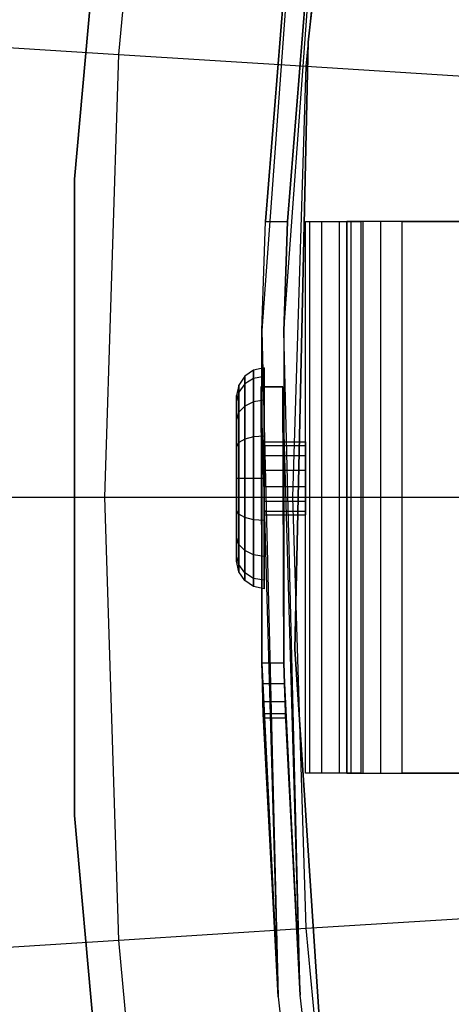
# Model space of a CAD drawing. Extents: x 0.1 to 23.7, y -11.8 to 11.8.
# Tile 9 of 56: x 1.744 to 2.36, y -0.724 to 0.682. Entities that reach past the tile are written whole.
import ezdxf

# ---------------------------------------------------------------- set-up
doc = ezdxf.new("R2010")
doc.units = 0
doc.header["$MEASUREMENT"] = 0
doc.layers.get('0').update_dxf_attribs({"color": 13, "linetype": 'CONTINUOUS'})

# ---------------------------------------------------------------- blocks, each defined once
blk = doc.blocks.new('NIKKI_ROUND_LED_L_60W_2_ST')
at = {"color": 0}
for p, q in [((2.1556, 0.6496, 2.7178), (2.2513, 1.5109, 2.7178)), ((2.2513, 1.5109, 2.6784), (2.1556, 0.6496, 2.6784)), ((2.1556, 0.6496, 2.7178), (2.2513, 1.5109, 2.7178)), ((2.2513, 1.5109, 2.6784), (2.1556, 0.6496, 2.6784)), ((1.822, 0.4539, 2.2156), (1.9034, 1.3581, 2.2156)), ((1.9034, 1.3581, 2.0188), (1.822, 0.4539, 2.0188)), ((1.9034, 1.3581, 2.0188), (1.822, 0.4539, 2.0188)), ((1.822, 0.4539, 2.2156), (1.9034, 1.3581, 2.2156)), ((1.885, 0.6319, 0.3495), (1.9445, 1.2614, 0.3495)), ((1.885, 0.6319, 0.3495), (1.9445, 1.2614, 0.3495)), ((2.1528, 0.6151, 0.5246), (2.2107, 1.2277, 0.5246)), ((2.1528, 0.6151, 0.5246), (2.2107, 1.2277, 0.5246)), ((2.1584, 1.1864, 2.5603), (2.0895, 0.2378, 3.3477)), ((2.1584, 1.1864, 2.5603), (2.0895, 0.2378, 3.3477)), ((2.1584, 1.1864, 2.5603), (2.0895, 0.2378, 2.5603)), ((2.1584, 1.1864, 2.5603), (2.0895, 0.2378, 2.5603)), ((2.1584, 1.1864, 3.8202), (2.0945, 0.3937, 3.8202)), ((2.1584, 1.1864, 3.8202), (2.0945, 0.3937, 3.8202)), ((2.0945, 0.3937, 3.3477), (2.1584, 1.1864, 2.5603)), ((2.0945, 0.3937, 3.3477), (2.1584, 1.1864, 2.5603)), ((2.121, 0.2371, 2.5603), (2.1896, 1.1826, 2.5603)), ((2.121, 0.2371, 2.5603), (2.1896, 1.1826, 2.5603)), ((2.126, 0.3937, 3.8202), (2.1896, 1.1826, 3.8202)), ((2.1896, 1.1826, 2.5603), (2.126, 0.3937, 3.3477)), ((2.1896, 1.1826, 2.5603), (2.126, 0.3937, 3.3477)), ((2.126, 0.3937, 3.8202), (2.1896, 1.1826, 3.8202)), ((1.5965, 0.6501, 0.2112), (1.885, 0.6319, 0.3495)), ((1.5965, 0.6501, 0.2112), (1.885, 0.6319, 0.3495)), ((2.1364, -0.2167, 2.7178), (2.1556, 0.6496, 2.7178)), ((2.1556, 0.6496, 2.6784), (2.1364, -0.2167, 2.6784)), ((2.1364, -0.2167, 2.7178), (2.1556, 0.6496, 2.7178)), ((2.1556, 0.6496, 2.6784), (2.1364, -0.2167, 2.6784)), ((2.1556, 0.6496, 2.7178), (2.1556, 0.6496, 2.6784)), ((2.1556, 0.6496, 2.7178), (2.1556, 0.6496, 2.6784)), ((1.8652, 0, 0.3495), (1.885, 0.6319, 0.3495)), ((1.8652, 0, 0.3495), (1.885, 0.6319, 0.3495)), ((1.885, 0.6319, 0.3495), (2.1528, 0.6151, 0.5246)), ((1.885, 0.6319, 0.3495), (2.1528, 0.6151, 0.5246)), ((2.1335, 0, 0.5246), (2.1528, 0.6151, 0.5246)), ((2.1335, 0, 0.5246), (2.1528, 0.6151, 0.5246)), ((2.1528, 0.6151, 0.5246), (2.3953, 0.5998, 0.7336)), ((2.1528, 0.6151, 0.5246), (2.3953, 0.5998, 0.7336)), ((1.822, -0.4539, 2.2156), (1.822, 0.4539, 2.2156)), ((1.822, 0.4539, 2.0188), (1.822, -0.4539, 2.0188)), ((1.822, 0.4539, 2.0188), (1.822, -0.4539, 2.0188)), ((1.822, 0.4539, 2.0188), (1.822, 0.4539, 2.2156)), ((1.822, -0.4539, 2.2156), (1.822, 0.4539, 2.2156)), ((1.822, 0.4539, 2.0188), (1.822, 0.4539, 2.2156)), ((2.0895, 0.2378, 3.3477), (2.0945, 0.3937, 3.3477)), ((2.0895, 0.2378, 3.3477), (2.0945, 0.3937, 3.3477)), ((2.0945, 0.3937, 3.8202), (2.126, 0.3937, 3.8202)), ((2.0945, 0.3937, 3.3477), (2.0945, 0.3937, 3.8202)), ((2.0945, 0.3937, 3.8202), (2.126, 0.3937, 3.8202)), ((2.0945, 0.3937, 3.3477), (2.0945, 0.3937, 3.8202)), ((2.0945, 0.3937, 3.3477), (2.126, 0.3937, 3.3477)), ((2.0945, 0.3937, 3.3477), (2.126, 0.3937, 3.3477)), ((2.121, 0.2371, 2.5603), (2.126, 0.3937, 3.3477)), ((2.126, 0.3937, 3.3477), (2.121, 0.2371, 3.3477)), ((2.121, 0.2371, 2.5603), (2.126, 0.3937, 3.3477)), ((2.126, 0.3937, 3.3477), (2.121, 0.2371, 3.3477)), ((2.126, 0.3937, 3.8202), (2.126, 0.3937, 3.3477)), ((2.126, 0.3937, 3.8202), (2.126, 0.3937, 3.3477)), ((2.1518, -0.3937, 3.1106), (2.1518, 0.3937, 3.1106)), ((2.1518, 0.3937, 3.1106), (2.2108, 0.3937, 3.1106)), ((2.1518, -0.3937, 3.7438), (2.1518, 0.3937, 3.7438)), ((2.1518, 0.3937, 3.7438), (2.1518, 0.3937, 3.1106)), ((2.1518, -0.3937, 3.1106), (2.1518, 0.3937, 3.1106)), ((2.1518, 0.3937, 3.1106), (2.2108, 0.3937, 3.1106)), ((2.1518, 0.3937, 3.7438), (2.1518, 0.3937, 3.1106)), ((2.1518, 0.3937, 3.7438), (2.1578, 0.3937, 3.7739)), ((2.1518, 0.3937, 3.7438), (2.1578, 0.3937, 3.7739)), ((2.1518, -0.3937, 3.7438), (2.1518, 0.3937, 3.7438)), ((2.1578, 0.3937, 3.7739), (2.1748, 0.3937, 3.7994)), ((2.1578, -0.3937, 3.7739), (2.1578, 0.3937, 3.7739)), ((2.1578, 0.3937, 3.7739), (2.1748, 0.3937, 3.7994)), ((2.1578, -0.3937, 3.7739), (2.1578, 0.3937, 3.7739)), ((2.1748, 0.3937, 3.7994), (2.2004, 0.3937, 3.8165)), ((2.1748, -0.3937, 3.7994), (2.1748, 0.3937, 3.7994)), ((2.1748, 0.3937, 3.7994), (2.2004, 0.3937, 3.8165)), ((2.1748, -0.3937, 3.7994), (2.1748, 0.3937, 3.7994)), ((2.2004, 0.3937, 3.8165), (2.2305, 0.3937, 3.8225)), ((2.2004, 0.3937, 3.8165), (2.2305, 0.3937, 3.8225)), ((2.2004, -0.3937, 3.8165), (2.2004, 0.3937, 3.8165)), ((2.2004, -0.3937, 3.8165), (2.2004, 0.3937, 3.8165)), ((2.2108, -0.3937, 3.1106), (2.2108, 0.3937, 3.1106)), ((2.2108, 0.3937, 3.1106), (2.2108, 0.3937, 3.6826)), ((2.2108, 0.3937, 3.6826), (2.2108, -0.3937, 3.6826)), ((2.2108, -0.3937, 3.1106), (2.2108, 0.3937, 3.1106)), ((2.2168, 0.3937, 3.7127), (2.2108, 0.3937, 3.6826)), ((2.2108, 0.3937, 3.1106), (2.2108, 0.3937, 3.6826)), ((2.2108, 0.3937, 3.6826), (2.2108, -0.3937, 3.6826)), ((2.2168, 0.3937, 3.7127), (2.2108, 0.3937, 3.6826)), ((2.2339, 0.3937, 3.7383), (2.2168, 0.3937, 3.7127)), ((2.2168, -0.3937, 3.7127), (2.2168, 0.3937, 3.7127)), ((2.2339, 0.3937, 3.7383), (2.2168, 0.3937, 3.7127)), ((2.2168, -0.3937, 3.7127), (2.2168, 0.3937, 3.7127)), ((21.6309, 0.3937, 3.8225), (2.2305, 0.3937, 3.8225)), ((2.2305, 0.3937, 3.8225), (2.2305, -0.3937, 3.8225)), ((21.6309, 0.3937, 3.8225), (2.2305, 0.3937, 3.8225)), ((2.2305, 0.3937, 3.8225), (2.2305, -0.3937, 3.8225)), ((2.2594, 0.3937, 3.7554), (2.2339, 0.3937, 3.7383)), ((2.2339, -0.3937, 3.7383), (2.2339, 0.3937, 3.7383)), ((2.2594, 0.3937, 3.7554), (2.2339, 0.3937, 3.7383)), ((2.2339, -0.3937, 3.7383), (2.2339, 0.3937, 3.7383)), ((2.2896, 0.3937, 3.7614), (2.2594, 0.3937, 3.7554)), ((2.2594, -0.3937, 3.7554), (2.2594, 0.3937, 3.7554)), ((2.2896, 0.3937, 3.7614), (2.2594, 0.3937, 3.7554)), ((2.2594, -0.3937, 3.7554), (2.2594, 0.3937, 3.7554)), ((2.2896, -0.3937, 3.7614), (2.2896, 0.3937, 3.7614)), ((2.2896, 0.3937, 3.7614), (21.5731, 0.3937, 3.7614)), ((2.2896, 0.3937, 3.7614), (21.5731, 0.3937, 3.7614)), ((2.2896, -0.3937, 3.7614), (2.2896, 0.3937, 3.7614)), ((2.0895, 0.2378, 2.5603), (2.0894, -0.2362, 3.3477)), ((2.0894, -0.2362, 3.3477), (2.0895, 0.2378, 3.3477)), ((2.0895, 0.2378, 2.5603), (2.0894, -0.2362, 3.3477)), ((2.0894, -0.2362, 3.3477), (2.0895, 0.2378, 3.3477)), ((2.0895, 0.2378, 2.5603), (2.0895, 0.2378, 3.3477)), ((2.0895, 0.2378, 2.5603), (2.0895, 0.2378, 3.3477)), ((2.0895, 0.2378, 2.5603), (2.1125, -0.7129, 2.5603)), ((2.0895, 0.2378, 2.5603), (2.1125, -0.7129, 2.5603)), ((2.1439, -0.7107, 2.5603), (2.121, 0.2371, 3.3477)), ((2.121, 0.2371, 3.3477), (2.121, -0.2362, 3.3477)), ((2.1439, -0.7107, 2.5603), (2.121, 0.2371, 3.3477)), ((2.1439, -0.7107, 2.5603), (2.121, 0.2371, 2.5603)), ((2.121, 0.2371, 2.5603), (2.121, 0.2371, 3.3477)), ((2.121, 0.2371, 2.5603), (2.121, 0.2371, 3.3477)), ((2.1439, -0.7107, 2.5603), (2.121, 0.2371, 2.5603)), ((2.121, 0.2371, 3.3477), (2.121, -0.2362, 3.3477)), ((2.0927, 0.1845, 3.4488), (2.0777, 0.1815, 3.4488)), ((2.0927, 0.1845, 3.4488), (2.0777, 0.1815, 3.4488)), ((2.0927, 0.1725, 3.3885), (2.0927, 0.1845, 3.4488)), ((2.0927, 0.1845, 3.4488), (2.0927, 0.1725, 3.5091)), ((2.0927, 0.1845, 3.4488), (2.0927, 0.1725, 3.5091)), ((2.0927, 0.1725, 3.3885), (2.0927, 0.1845, 3.4488)), ((2.0649, 0.173, 3.4488), (2.0564, 0.1602, 3.4488)), ((2.0649, 0.173, 3.4488), (2.0564, 0.1602, 3.4488)), ((2.0777, 0.1815, 3.4488), (2.0649, 0.173, 3.4488)), ((2.0777, 0.1815, 3.4488), (2.0649, 0.173, 3.4488)), ((2.0649, 0.1618, 3.5047), (2.0649, 0.173, 3.4488)), ((2.0649, 0.173, 3.4488), (2.0649, 0.1618, 3.393)), ((2.0649, 0.1618, 3.5047), (2.0649, 0.173, 3.4488)), ((2.0649, 0.173, 3.4488), (2.0649, 0.1618, 3.393)), ((2.0777, 0.1697, 3.5079), (2.0649, 0.1618, 3.5047)), ((2.0777, 0.1697, 3.5079), (2.0649, 0.1618, 3.5047)), ((2.0777, 0.1697, 3.3897), (2.0649, 0.1618, 3.393)), ((2.0777, 0.1697, 3.3897), (2.0649, 0.1618, 3.393)), ((2.0777, 0.1697, 3.5079), (2.0777, 0.1815, 3.4488)), ((2.0777, 0.1815, 3.4488), (2.0777, 0.1697, 3.3897)), ((2.0777, 0.1697, 3.5079), (2.0777, 0.1815, 3.4488)), ((2.0777, 0.1815, 3.4488), (2.0777, 0.1697, 3.3897)), ((2.0927, 0.1725, 3.5091), (2.0777, 0.1697, 3.5079)), ((2.0927, 0.1725, 3.5091), (2.0777, 0.1697, 3.5079)), ((2.0927, 0.1725, 3.3885), (2.0777, 0.1697, 3.3897)), ((2.0927, 0.1725, 3.3885), (2.0777, 0.1697, 3.3897)), ((2.0777, 0.1362, 3.558), (2.0777, 0.1697, 3.5079)), ((2.0777, 0.1697, 3.3897), (2.0777, 0.1362, 3.3396)), ((2.0777, 0.1362, 3.558), (2.0777, 0.1697, 3.5079)), ((2.0777, 0.1697, 3.3897), (2.0777, 0.1362, 3.3396)), ((2.0927, 0.1384, 3.3375), (2.0927, 0.1725, 3.3885)), ((2.0927, 0.1725, 3.5091), (2.0927, 0.1384, 3.5602)), ((2.0927, 0.1725, 3.5091), (2.0927, 0.1384, 3.5602)), ((2.0927, 0.1384, 3.3375), (2.0927, 0.1725, 3.3885)), ((2.0564, 0.1602, 3.4488), (2.0534, 0.1451, 3.4488)), ((2.0564, 0.1602, 3.4488), (2.0534, 0.1451, 3.4488)), ((2.0649, 0.1618, 3.5047), (2.0564, 0.15, 3.4998)), ((2.0649, 0.1618, 3.5047), (2.0564, 0.15, 3.4998)), ((2.0649, 0.1618, 3.393), (2.0564, 0.15, 3.3978)), ((2.0649, 0.1618, 3.393), (2.0564, 0.15, 3.3978)), ((2.0564, 0.15, 3.4998), (2.0564, 0.1602, 3.4488)), ((2.0564, 0.1602, 3.4488), (2.0564, 0.15, 3.3978)), ((2.0564, 0.15, 3.4998), (2.0564, 0.1602, 3.4488)), ((2.0564, 0.1602, 3.4488), (2.0564, 0.15, 3.3978)), ((2.0649, 0.1302, 3.552), (2.0649, 0.1618, 3.5047)), ((2.0649, 0.1618, 3.393), (2.0649, 0.1302, 3.3456)), ((2.0649, 0.1302, 3.552), (2.0649, 0.1618, 3.5047)), ((2.0649, 0.1618, 3.393), (2.0649, 0.1302, 3.3456)), ((2.1194, 0.1575, 3.8202), (2.0879, 0.1575, 3.8202)), ((2.0879, 0.1575, 3.8202), (2.1125, -0.7129, 3.8202)), ((2.0879, 0.1575, 3.8202), (2.0879, 0.1575, 3.5446)), ((2.0879, 0.1575, 3.5446), (2.1125, -0.7129, 3.8202)), ((2.0879, 0.1575, 3.8202), (2.1125, -0.7129, 3.8202)), ((2.0879, 0.1575, 3.5446), (2.1125, -0.7129, 3.8202)), ((2.0879, 0.1575, 3.5446), (2.0894, -0.2362, 3.5446)), ((2.0879, 0.1575, 3.5446), (2.0894, -0.2362, 3.5446)), ((2.0879, 0.1575, 3.5446), (2.1194, 0.1575, 3.5446)), ((2.0879, 0.1575, 3.5446), (2.1194, 0.1575, 3.5446)), ((2.0879, 0.1575, 3.8202), (2.0879, 0.1575, 3.5446)), ((2.1194, 0.1575, 3.8202), (2.0879, 0.1575, 3.8202)), ((2.1439, -0.7107, 3.8202), (2.1194, 0.1575, 3.8202)), ((2.1194, 0.1575, 3.5446), (2.1194, 0.1575, 3.8202)), ((2.1194, 0.1575, 3.8202), (2.121, -0.2362, 3.5446)), ((2.121, -0.2362, 3.5446), (2.1194, 0.1575, 3.5446)), ((2.1194, 0.1575, 3.8202), (2.121, -0.2362, 3.5446)), ((2.1439, -0.7107, 3.8202), (2.1194, 0.1575, 3.8202)), ((2.121, -0.2362, 3.5446), (2.1194, 0.1575, 3.5446)), ((2.1194, 0.1575, 3.5446), (2.1194, 0.1575, 3.8202)), ((2.0564, 0.15, 3.4998), (2.0534, 0.1361, 3.494)), ((2.0564, 0.15, 3.4998), (2.0534, 0.1361, 3.494)), ((2.0564, 0.15, 3.3978), (2.0534, 0.1361, 3.4036)), ((2.0564, 0.15, 3.3978), (2.0534, 0.1361, 3.4036)), ((2.0534, 0.1361, 3.494), (2.0534, 0.1451, 3.4488)), ((2.0534, 0.1451, 3.4488), (2.0534, 0.1361, 3.4036)), ((2.0534, 0.1361, 3.494), (2.0534, 0.1451, 3.4488)), ((2.0534, 0.1451, 3.4488), (2.0534, 0.1361, 3.4036)), ((2.0564, 0.1212, 3.543), (2.0564, 0.15, 3.4998)), ((2.0564, 0.15, 3.3978), (2.0564, 0.1212, 3.3546)), ((2.0564, 0.1212, 3.543), (2.0564, 0.15, 3.4998)), ((2.0564, 0.15, 3.3978), (2.0564, 0.1212, 3.3546)), ((2.0534, 0.1105, 3.5323), (2.0534, 0.1361, 3.494)), ((2.0534, 0.1361, 3.4036), (2.0534, 0.1105, 3.3653)), ((2.0534, 0.1105, 3.5323), (2.0534, 0.1361, 3.494)), ((2.0534, 0.1361, 3.4036), (2.0534, 0.1105, 3.3653)), ((2.0649, 0.1302, 3.552), (2.0564, 0.1212, 3.543)), ((2.0649, 0.1302, 3.552), (2.0564, 0.1212, 3.543)), ((2.0649, 0.1302, 3.3456), (2.0564, 0.1212, 3.3546)), ((2.0649, 0.1302, 3.3456), (2.0564, 0.1212, 3.3546)), ((2.0777, 0.1362, 3.558), (2.0649, 0.1302, 3.552)), ((2.0777, 0.1362, 3.558), (2.0649, 0.1302, 3.552)), ((2.0777, 0.1362, 3.3396), (2.0649, 0.1302, 3.3456)), ((2.0777, 0.1362, 3.3396), (2.0649, 0.1302, 3.3456)), ((2.0649, 0.0829, 3.5836), (2.0649, 0.1302, 3.552)), ((2.0649, 0.1302, 3.3456), (2.0649, 0.0829, 3.314)), ((2.0649, 0.0829, 3.5836), (2.0649, 0.1302, 3.552)), ((2.0649, 0.1302, 3.3456), (2.0649, 0.0829, 3.314)), ((2.0927, 0.1384, 3.5602), (2.0777, 0.1362, 3.558)), ((2.0927, 0.1384, 3.5602), (2.0777, 0.1362, 3.558)), ((2.0927, 0.1384, 3.3375), (2.0777, 0.1362, 3.3396)), ((2.0927, 0.1384, 3.3375), (2.0777, 0.1362, 3.3396)), ((2.0777, 0.0861, 3.5915), (2.0777, 0.1362, 3.558)), ((2.0777, 0.1362, 3.3396), (2.0777, 0.0861, 3.3061)), ((2.0777, 0.0861, 3.5915), (2.0777, 0.1362, 3.558)), ((2.0777, 0.1362, 3.3396), (2.0777, 0.0861, 3.3061)), ((2.0927, 0.1384, 3.5602), (2.0927, 0.0873, 3.5943)), ((2.0927, 0.0873, 3.3033), (2.0927, 0.1384, 3.3375)), ((2.0927, 0.1384, 3.5602), (2.0927, 0.0873, 3.5943)), ((2.0927, 0.0873, 3.3033), (2.0927, 0.1384, 3.3375)), ((2.0564, 0.1212, 3.543), (2.0534, 0.1105, 3.5323)), ((2.0564, 0.1212, 3.543), (2.0534, 0.1105, 3.5323)), ((2.0564, 0.1212, 3.3546), (2.0534, 0.1105, 3.3653)), ((2.0564, 0.1212, 3.3546), (2.0534, 0.1105, 3.3653)), ((2.0564, 0.078, 3.5718), (2.0564, 0.1212, 3.543)), ((2.0564, 0.1212, 3.3546), (2.0564, 0.078, 3.3258)), ((2.0564, 0.078, 3.5718), (2.0564, 0.1212, 3.543)), ((2.0564, 0.1212, 3.3546), (2.0564, 0.078, 3.3258)), ((2.0534, 0.0722, 3.5579), (2.0534, 0.1105, 3.5323)), ((2.0534, 0.1105, 3.3653), (2.0534, 0.0722, 3.3397)), ((2.0534, 0.0722, 3.5579), (2.0534, 0.1105, 3.5323)), ((2.0534, 0.1105, 3.3653), (2.0534, 0.0722, 3.3397)), ((2.0777, 0.0861, 3.5915), (2.0649, 0.0829, 3.5836)), ((2.0777, 0.0861, 3.5915), (2.0649, 0.0829, 3.5836)), ((2.0777, 0.0861, 3.3061), (2.0649, 0.0829, 3.314)), ((2.0777, 0.0861, 3.3061), (2.0649, 0.0829, 3.314)), ((2.0927, 0.0873, 3.5943), (2.0777, 0.0861, 3.5915)), ((2.0927, 0.0873, 3.5943), (2.0777, 0.0861, 3.5915)), ((2.0927, 0.0873, 3.3033), (2.0777, 0.0861, 3.3061)), ((2.0927, 0.0873, 3.3033), (2.0777, 0.0861, 3.3061)), ((2.0777, 0.027, 3.6033), (2.0777, 0.0861, 3.5915)), ((2.0777, 0.0861, 3.3061), (2.0777, 0.027, 3.2943)), ((2.0777, 0.027, 3.6033), (2.0777, 0.0861, 3.5915)), ((2.0777, 0.0861, 3.3061), (2.0777, 0.027, 3.2943)), ((2.0927, 0.0873, 3.5943), (2.0927, 0.027, 3.6063)), ((2.0927, 0.027, 3.2913), (2.0927, 0.0873, 3.3033)), ((2.0927, 0.0873, 3.5943), (2.0927, 0.027, 3.6063)), ((2.0927, 0.027, 3.2913), (2.0927, 0.0873, 3.3033)), ((2.0564, 0.078, 3.5718), (2.0534, 0.0722, 3.5579)), ((2.0564, 0.078, 3.5718), (2.0534, 0.0722, 3.5579)), ((2.0564, 0.078, 3.3258), (2.0534, 0.0722, 3.3397)), ((2.0564, 0.078, 3.3258), (2.0534, 0.0722, 3.3397)), ((2.0534, 0.027, 3.5669), (2.0534, 0.0722, 3.5579)), ((2.0534, 0.0722, 3.3397), (2.0534, 0.027, 3.3307)), ((2.0534, 0.027, 3.5669), (2.0534, 0.0722, 3.5579)), ((2.0534, 0.0722, 3.3397), (2.0534, 0.027, 3.3307)), ((2.0649, 0.0829, 3.5836), (2.0564, 0.078, 3.5718)), ((2.0649, 0.0829, 3.5836), (2.0564, 0.078, 3.5718)), ((2.0649, 0.0829, 3.314), (2.0564, 0.078, 3.3258)), ((2.0649, 0.0829, 3.314), (2.0564, 0.078, 3.3258)), ((2.0564, 0.027, 3.582), (2.0564, 0.078, 3.5718)), ((2.0564, 0.078, 3.3258), (2.0564, 0.027, 3.3156)), ((2.0564, 0.027, 3.582), (2.0564, 0.078, 3.5718)), ((2.0564, 0.078, 3.3258), (2.0564, 0.027, 3.3156)), ((2.0649, 0.027, 3.5948), (2.0649, 0.0829, 3.5836)), ((2.0649, 0.0829, 3.314), (2.0649, 0.027, 3.3029)), ((2.0649, 0.027, 3.5948), (2.0649, 0.0829, 3.5836)), ((2.0649, 0.0829, 3.314), (2.0649, 0.027, 3.3029)), ((2.0927, 0.0791, 3.4488), (2.1518, 0.0791, 3.4488)), ((2.0927, 0.0791, 3.4488), (2.0927, 0.074, 3.4714)), ((2.0927, 0.074, 3.4262), (2.0927, 0.0791, 3.4488)), ((2.0927, 0.0791, 3.4488), (2.1518, 0.0791, 3.4488)), ((2.0927, 0.0791, 3.4488), (2.0927, 0.074, 3.4714)), ((2.0927, 0.074, 3.4262), (2.0927, 0.0791, 3.4488)), ((2.0927, 0.074, 3.4714), (2.1518, 0.074, 3.4714)), ((2.0927, 0.074, 3.4714), (2.0927, 0.0595, 3.4896)), ((2.0927, 0.074, 3.4714), (2.1518, 0.074, 3.4714)), ((2.0927, 0.0595, 3.4081), (2.0927, 0.074, 3.4262)), ((2.0927, 0.074, 3.4262), (2.1518, 0.074, 3.4262)), ((2.0927, 0.074, 3.4262), (2.1518, 0.074, 3.4262)), ((2.0927, 0.074, 3.4714), (2.0927, 0.0595, 3.4896)), ((2.0927, 0.0595, 3.4081), (2.0927, 0.074, 3.4262)), ((2.1518, 0.074, 3.4262), (2.1518, 0.0791, 3.4488)), ((2.1518, 0.0791, 3.4488), (2.1518, 0.074, 3.4714)), ((2.1518, 0.0791, 3.4488), (2.1518, 0.074, 3.4714)), ((2.1518, 0.074, 3.4262), (2.1518, 0.0791, 3.4488)), ((2.1518, 0.0595, 3.4081), (2.1518, 0.074, 3.4262)), ((2.1518, 0.074, 3.4714), (2.1518, 0.0595, 3.4896)), ((2.1518, 0.074, 3.4714), (2.1518, 0.0595, 3.4896)), ((2.1518, 0.0595, 3.4081), (2.1518, 0.074, 3.4262)), ((2.0927, 0.0595, 3.4896), (2.1518, 0.0595, 3.4896)), ((2.0927, 0.0595, 3.4896), (2.0927, 0.0386, 3.4996)), ((2.0927, 0.0595, 3.4896), (2.1518, 0.0595, 3.4896)), ((2.0927, 0.0386, 3.398), (2.0927, 0.0595, 3.4081)), ((2.0927, 0.0595, 3.4081), (2.1518, 0.0595, 3.4081)), ((2.0927, 0.0595, 3.4081), (2.1518, 0.0595, 3.4081)), ((2.0927, 0.0595, 3.4896), (2.0927, 0.0386, 3.4996)), ((2.0927, 0.0386, 3.398), (2.0927, 0.0595, 3.4081)), ((2.1518, 0.0386, 3.398), (2.1518, 0.0595, 3.4081)), ((2.1518, 0.0595, 3.4896), (2.1518, 0.0386, 3.4996)), ((2.1518, 0.0595, 3.4896), (2.1518, 0.0386, 3.4996)), ((2.1518, 0.0386, 3.398), (2.1518, 0.0595, 3.4081)), ((2.0927, 0.0386, 3.4996), (2.1518, 0.0386, 3.4996)), ((2.0927, 0.0386, 3.4996), (2.0927, 0.0154, 3.4996)), ((2.0927, 0.0386, 3.4996), (2.1518, 0.0386, 3.4996)), ((2.0927, 0.0154, 3.398), (2.0927, 0.0386, 3.398)), ((2.0927, 0.0386, 3.398), (2.1518, 0.0386, 3.398)), ((2.0927, 0.0386, 3.398), (2.1518, 0.0386, 3.398)), ((2.0927, 0.0386, 3.4996), (2.0927, 0.0154, 3.4996)), ((2.0927, 0.0154, 3.398), (2.0927, 0.0386, 3.398)), ((2.1518, 0.0386, 3.4996), (2.1518, 0.0154, 3.4996)), ((2.1518, 0.0154, 3.398), (2.1518, 0.0386, 3.398)), ((2.1518, 0.0386, 3.4996), (2.1518, 0.0154, 3.4996)), ((2.1518, 0.0154, 3.398), (2.1518, 0.0386, 3.398)), ((2.0534, -0.0182, 3.5579), (2.0534, 0.027, 3.5669)), ((2.0534, 0.027, 3.3307), (2.0534, -0.0182, 3.3397)), ((2.0564, 0.027, 3.582), (2.0534, 0.027, 3.5669)), ((2.0534, -0.0182, 3.5579), (2.0534, 0.027, 3.5669)), ((2.0564, 0.027, 3.582), (2.0534, 0.027, 3.5669)), ((2.0564, 0.027, 3.3156), (2.0534, 0.027, 3.3307)), ((2.0534, 0.027, 3.3307), (2.0534, -0.0182, 3.3397)), ((2.0564, 0.027, 3.3156), (2.0534, 0.027, 3.3307)), ((2.0564, -0.024, 3.5718), (2.0564, 0.027, 3.582)), ((2.0564, 0.027, 3.3156), (2.0564, -0.024, 3.3258)), ((2.0649, 0.027, 3.5948), (2.0564, 0.027, 3.582)), ((2.0564, -0.024, 3.5718), (2.0564, 0.027, 3.582)), ((2.0649, 0.027, 3.5948), (2.0564, 0.027, 3.582)), ((2.0649, 0.027, 3.3029), (2.0564, 0.027, 3.3156)), ((2.0564, 0.027, 3.3156), (2.0564, -0.024, 3.3258)), ((2.0649, 0.027, 3.3029), (2.0564, 0.027, 3.3156)), ((2.0649, -0.0288, 3.5836), (2.0649, 0.027, 3.5948)), ((2.0649, 0.027, 3.3029), (2.0649, -0.0288, 3.314)), ((2.0777, 0.027, 3.6033), (2.0649, 0.027, 3.5948)), ((2.0649, -0.0288, 3.5836), (2.0649, 0.027, 3.5948)), ((2.0777, 0.027, 3.6033), (2.0649, 0.027, 3.5948)), ((2.0777, 0.027, 3.2943), (2.0649, 0.027, 3.3029)), ((2.0649, 0.027, 3.3029), (2.0649, -0.0288, 3.314)), ((2.0777, 0.027, 3.2943), (2.0649, 0.027, 3.3029)), ((2.0777, -0.0321, 3.5915), (2.0777, 0.027, 3.6033)), ((2.0777, 0.027, 3.2943), (2.0777, -0.0321, 3.3061)), ((2.0927, 0.027, 3.6063), (2.0777, 0.027, 3.6033)), ((2.0777, -0.0321, 3.5915), (2.0777, 0.027, 3.6033)), ((2.0927, 0.027, 3.6063), (2.0777, 0.027, 3.6033)), ((2.0927, 0.027, 3.2913), (2.0777, 0.027, 3.2943)), ((2.0777, 0.027, 3.2943), (2.0777, -0.0321, 3.3061)), ((2.0927, 0.027, 3.2913), (2.0777, 0.027, 3.2943)), ((2.0927, 0.027, 3.6063), (2.0927, -0.0333, 3.5943)), ((2.0927, -0.0333, 3.3033), (2.0927, 0.027, 3.2913)), ((2.0927, 0.027, 3.6063), (2.0927, -0.0333, 3.5943)), ((2.0927, -0.0333, 3.3033), (2.0927, 0.027, 3.2913)), ((2.0927, 0.0154, 3.4996), (2.1518, 0.0154, 3.4996)), ((2.0927, 0.0154, 3.4996), (2.0927, -0.0055, 3.4896)), ((2.0927, 0.0154, 3.4996), (2.1518, 0.0154, 3.4996)), ((2.0927, -0.0055, 3.4081), (2.0927, 0.0154, 3.398)), ((2.0927, 0.0154, 3.398), (2.1518, 0.0154, 3.398)), ((2.0927, 0.0154, 3.398), (2.1518, 0.0154, 3.398)), ((2.0927, -0.0055, 3.4081), (2.0927, 0.0154, 3.398)), ((2.0927, 0.0154, 3.4996), (2.0927, -0.0055, 3.4896)), ((2.1518, 0.0154, 3.4996), (2.1518, -0.0055, 3.4896)), ((2.1518, -0.0055, 3.4081), (2.1518, 0.0154, 3.398)), ((2.1518, 0.0154, 3.4996), (2.1518, -0.0055, 3.4896)), ((2.1518, -0.0055, 3.4081), (2.1518, 0.0154, 3.398)), ((1.5761, 0, 0.2112), (1.8652, 0, 0.3495)), ((1.5761, 0, 0.2112), (1.8652, 0, 0.3495)), ((1.885, -0.6319, 0.3495), (1.8652, 0, 0.3495)), ((1.8652, 0, 0.3495), (2.1335, 0, 0.5246)), ((1.8652, 0, 0.3495), (2.1335, 0, 0.5246)), ((1.885, -0.6319, 0.3495), (1.8652, 0, 0.3495)), ((2.1528, -0.6151, 0.5246), (2.1335, 0, 0.5246)), ((2.1335, 0, 0.5246), (2.3764, 0, 0.7336)), ((2.1335, 0, 0.5246), (2.3764, 0, 0.7336)), ((2.1528, -0.6151, 0.5246), (2.1335, 0, 0.5246)), ((2.0927, -0.0055, 3.4896), (2.1518, -0.0055, 3.4896)), ((2.0927, -0.0055, 3.4896), (2.0927, -0.02, 3.4714)), ((2.0927, -0.0055, 3.4896), (2.1518, -0.0055, 3.4896)), ((2.0927, -0.02, 3.4262), (2.0927, -0.0055, 3.4081)), ((2.0927, -0.0055, 3.4081), (2.1518, -0.0055, 3.4081)), ((2.0927, -0.0055, 3.4081), (2.1518, -0.0055, 3.4081)), ((2.0927, -0.02, 3.4262), (2.0927, -0.0055, 3.4081)), ((2.0927, -0.0055, 3.4896), (2.0927, -0.02, 3.4714)), ((2.1518, -0.0055, 3.4896), (2.1518, -0.02, 3.4714)), ((2.1518, -0.02, 3.4262), (2.1518, -0.0055, 3.4081)), ((2.1518, -0.0055, 3.4896), (2.1518, -0.02, 3.4714)), ((2.1518, -0.02, 3.4262), (2.1518, -0.0055, 3.4081)), ((2.0534, -0.0565, 3.5323), (2.0534, -0.0182, 3.5579)), ((2.0534, -0.0182, 3.3397), (2.0534, -0.0565, 3.3653)), ((2.0564, -0.024, 3.5718), (2.0534, -0.0182, 3.5579)), ((2.0534, -0.0565, 3.5323), (2.0534, -0.0182, 3.5579)), ((2.0564, -0.024, 3.5718), (2.0534, -0.0182, 3.5579)), ((2.0564, -0.024, 3.3258), (2.0534, -0.0182, 3.3397)), ((2.0534, -0.0182, 3.3397), (2.0534, -0.0565, 3.3653)), ((2.0564, -0.024, 3.3258), (2.0534, -0.0182, 3.3397)), ((2.0564, -0.0672, 3.543), (2.0564, -0.024, 3.5718)), ((2.0564, -0.024, 3.3258), (2.0564, -0.0672, 3.3546)), ((2.0649, -0.0288, 3.5836), (2.0564, -0.024, 3.5718)), ((2.0564, -0.0672, 3.543), (2.0564, -0.024, 3.5718)), ((2.0649, -0.0288, 3.5836), (2.0564, -0.024, 3.5718)), ((2.0649, -0.0288, 3.314), (2.0564, -0.024, 3.3258)), ((2.0564, -0.024, 3.3258), (2.0564, -0.0672, 3.3546)), ((2.0649, -0.0288, 3.314), (2.0564, -0.024, 3.3258)), ((2.0927, -0.02, 3.4714), (2.1518, -0.02, 3.4714)), ((2.0927, -0.02, 3.4714), (2.0927, -0.0251, 3.4488)), ((2.0927, -0.02, 3.4714), (2.1518, -0.02, 3.4714)), ((2.0927, -0.0251, 3.4488), (2.0927, -0.02, 3.4262)), ((2.0927, -0.02, 3.4262), (2.1518, -0.02, 3.4262)), ((2.0927, -0.02, 3.4262), (2.1518, -0.02, 3.4262)), ((2.0927, -0.0251, 3.4488), (2.0927, -0.02, 3.4262)), ((2.0927, -0.02, 3.4714), (2.0927, -0.0251, 3.4488)), ((2.0927, -0.0251, 3.4488), (2.1518, -0.0251, 3.4488)), ((2.0927, -0.0251, 3.4488), (2.1518, -0.0251, 3.4488)), ((2.1518, -0.02, 3.4714), (2.1518, -0.0251, 3.4488)), ((2.1518, -0.0251, 3.4488), (2.1518, -0.02, 3.4262)), ((2.1518, -0.02, 3.4714), (2.1518, -0.0251, 3.4488)), ((2.1518, -0.0251, 3.4488), (2.1518, -0.02, 3.4262)), ((2.0649, -0.0762, 3.552), (2.0649, -0.0288, 3.5836)), ((2.0649, -0.0288, 3.314), (2.0649, -0.0762, 3.3456)), ((2.0777, -0.0321, 3.5915), (2.0649, -0.0288, 3.5836)), ((2.0649, -0.0762, 3.552), (2.0649, -0.0288, 3.5836)), ((2.0777, -0.0321, 3.5915), (2.0649, -0.0288, 3.5836)), ((2.0777, -0.0321, 3.3061), (2.0649, -0.0288, 3.314)), ((2.0649, -0.0288, 3.314), (2.0649, -0.0762, 3.3456)), ((2.0777, -0.0321, 3.3061), (2.0649, -0.0288, 3.314)), ((2.0777, -0.0822, 3.558), (2.0777, -0.0321, 3.5915)), ((2.0777, -0.0321, 3.3061), (2.0777, -0.0822, 3.3396)), ((2.0927, -0.0333, 3.5943), (2.0777, -0.0321, 3.5915)), ((2.0777, -0.0822, 3.558), (2.0777, -0.0321, 3.5915)), ((2.0927, -0.0333, 3.5943), (2.0777, -0.0321, 3.5915)), ((2.0927, -0.0333, 3.3033), (2.0777, -0.0321, 3.3061)), ((2.0777, -0.0321, 3.3061), (2.0777, -0.0822, 3.3396)), ((2.0927, -0.0333, 3.3033), (2.0777, -0.0321, 3.3061)), ((2.0927, -0.0333, 3.5943), (2.0927, -0.0843, 3.5602)), ((2.0927, -0.0843, 3.3375), (2.0927, -0.0333, 3.3033)), ((2.0927, -0.0333, 3.5943), (2.0927, -0.0843, 3.5602)), ((2.0927, -0.0843, 3.3375), (2.0927, -0.0333, 3.3033)), ((2.0534, -0.0821, 3.494), (2.0534, -0.0565, 3.5323)), ((2.0534, -0.0565, 3.3653), (2.0534, -0.0821, 3.4036)), ((2.0564, -0.0672, 3.543), (2.0534, -0.0565, 3.5323)), ((2.0534, -0.0821, 3.494), (2.0534, -0.0565, 3.5323)), ((2.0564, -0.0672, 3.543), (2.0534, -0.0565, 3.5323)), ((2.0564, -0.0672, 3.3546), (2.0534, -0.0565, 3.3653)), ((2.0534, -0.0565, 3.3653), (2.0534, -0.0821, 3.4036)), ((2.0564, -0.0672, 3.3546), (2.0534, -0.0565, 3.3653)), ((2.0564, -0.096, 3.4998), (2.0564, -0.0672, 3.543)), ((2.0564, -0.0672, 3.3546), (2.0564, -0.096, 3.3978)), ((2.0649, -0.0762, 3.552), (2.0564, -0.0672, 3.543)), ((2.0564, -0.096, 3.4998), (2.0564, -0.0672, 3.543)), ((2.0649, -0.0762, 3.552), (2.0564, -0.0672, 3.543)), ((2.0649, -0.0762, 3.3456), (2.0564, -0.0672, 3.3546)), ((2.0564, -0.0672, 3.3546), (2.0564, -0.096, 3.3978)), ((2.0649, -0.0762, 3.3456), (2.0564, -0.0672, 3.3546)), ((2.0534, -0.0821, 3.4036), (2.0534, -0.0911, 3.4488)), ((2.0534, -0.0911, 3.4488), (2.0534, -0.0821, 3.494)), ((2.0534, -0.0911, 3.4488), (2.0534, -0.0821, 3.494)), ((2.0564, -0.096, 3.4998), (2.0534, -0.0821, 3.494)), ((2.0564, -0.096, 3.4998), (2.0534, -0.0821, 3.494)), ((2.0564, -0.096, 3.3978), (2.0534, -0.0821, 3.4036)), ((2.0534, -0.0821, 3.4036), (2.0534, -0.0911, 3.4488)), ((2.0564, -0.096, 3.3978), (2.0534, -0.0821, 3.4036)), ((2.0649, -0.1078, 3.5047), (2.0649, -0.0762, 3.552)), ((2.0649, -0.0762, 3.3456), (2.0649, -0.1078, 3.393)), ((2.0777, -0.0822, 3.558), (2.0649, -0.0762, 3.552)), ((2.0649, -0.1078, 3.5047), (2.0649, -0.0762, 3.552)), ((2.0777, -0.0822, 3.558), (2.0649, -0.0762, 3.552)), ((2.0777, -0.0822, 3.3396), (2.0649, -0.0762, 3.3456)), ((2.0649, -0.0762, 3.3456), (2.0649, -0.1078, 3.393)), ((2.0777, -0.0822, 3.3396), (2.0649, -0.0762, 3.3456)), ((2.0777, -0.1157, 3.5079), (2.0777, -0.0822, 3.558)), ((2.0777, -0.0822, 3.3396), (2.0777, -0.1157, 3.3897)), ((2.0927, -0.0843, 3.5602), (2.0777, -0.0822, 3.558)), ((2.0777, -0.1157, 3.5079), (2.0777, -0.0822, 3.558)), ((2.0927, -0.0843, 3.5602), (2.0777, -0.0822, 3.558)), ((2.0927, -0.0843, 3.3375), (2.0777, -0.0822, 3.3396)), ((2.0777, -0.0822, 3.3396), (2.0777, -0.1157, 3.3897)), ((2.0927, -0.0843, 3.3375), (2.0777, -0.0822, 3.3396)), ((2.0564, -0.1062, 3.4488), (2.0534, -0.0911, 3.4488)), ((2.0564, -0.1062, 3.4488), (2.0534, -0.0911, 3.4488)), ((2.0564, -0.1062, 3.4488), (2.0564, -0.096, 3.4998)), ((2.0564, -0.096, 3.3978), (2.0564, -0.1062, 3.4488)), ((2.0564, -0.1062, 3.4488), (2.0564, -0.096, 3.4998)), ((2.0649, -0.1078, 3.5047), (2.0564, -0.096, 3.4998)), ((2.0649, -0.1078, 3.5047), (2.0564, -0.096, 3.4998)), ((2.0649, -0.1078, 3.393), (2.0564, -0.096, 3.3978)), ((2.0564, -0.096, 3.3978), (2.0564, -0.1062, 3.4488)), ((2.0649, -0.1078, 3.393), (2.0564, -0.096, 3.3978)), ((2.0927, -0.0843, 3.5602), (2.0927, -0.1185, 3.5091)), ((2.0927, -0.1185, 3.3885), (2.0927, -0.0843, 3.3375)), ((2.0927, -0.0843, 3.5602), (2.0927, -0.1185, 3.5091)), ((2.0927, -0.1185, 3.3885), (2.0927, -0.0843, 3.3375)), ((2.0649, -0.1189, 3.4488), (2.0564, -0.1062, 3.4488)), ((2.0649, -0.1189, 3.4488), (2.0564, -0.1062, 3.4488)), ((2.0649, -0.1189, 3.4488), (2.0649, -0.1078, 3.5047)), ((2.0649, -0.1078, 3.393), (2.0649, -0.1189, 3.4488)), ((2.0649, -0.1189, 3.4488), (2.0649, -0.1078, 3.5047)), ((2.0777, -0.1157, 3.5079), (2.0649, -0.1078, 3.5047)), ((2.0777, -0.1157, 3.5079), (2.0649, -0.1078, 3.5047)), ((2.0777, -0.1157, 3.3897), (2.0649, -0.1078, 3.393)), ((2.0649, -0.1078, 3.393), (2.0649, -0.1189, 3.4488)), ((2.0777, -0.1157, 3.3897), (2.0649, -0.1078, 3.393)), ((2.0777, -0.1275, 3.4488), (2.0649, -0.1189, 3.4488)), ((2.0777, -0.1275, 3.4488), (2.0649, -0.1189, 3.4488)), ((2.0777, -0.1275, 3.4488), (2.0777, -0.1157, 3.5079)), ((2.0777, -0.1157, 3.3897), (2.0777, -0.1275, 3.4488)), ((2.0777, -0.1275, 3.4488), (2.0777, -0.1157, 3.5079)), ((2.0927, -0.1185, 3.5091), (2.0777, -0.1157, 3.5079)), ((2.0927, -0.1185, 3.5091), (2.0777, -0.1157, 3.5079)), ((2.0927, -0.1185, 3.3885), (2.0777, -0.1157, 3.3897)), ((2.0777, -0.1157, 3.3897), (2.0777, -0.1275, 3.4488)), ((2.0927, -0.1185, 3.3885), (2.0777, -0.1157, 3.3897)), ((2.0927, -0.1185, 3.5091), (2.0927, -0.1305, 3.4488)), ((2.0927, -0.1305, 3.4488), (2.0927, -0.1185, 3.3885)), ((2.0927, -0.1185, 3.5091), (2.0927, -0.1305, 3.4488)), ((2.0927, -0.1305, 3.4488), (2.0927, -0.1185, 3.3885)), ((2.0927, -0.1305, 3.4488), (2.0777, -0.1275, 3.4488)), ((2.0927, -0.1305, 3.4488), (2.0777, -0.1275, 3.4488)), ((2.1939, -1.0813, 2.7178), (2.1364, -0.2167, 2.7178)), ((2.1364, -0.2167, 2.7178), (2.1364, -0.2167, 2.6784)), ((2.1364, -0.2167, 2.6784), (2.1939, -1.0813, 2.6784)), ((2.1364, -0.2167, 2.7178), (2.1364, -0.2167, 2.6784)), ((2.1939, -1.0813, 2.7178), (2.1364, -0.2167, 2.7178)), ((2.1364, -0.2167, 2.6784), (2.1939, -1.0813, 2.6784)), ((2.0894, -0.2362, 3.5446), (2.1125, -0.7129, 3.8202)), ((2.0894, -0.2362, 3.5446), (2.1125, -0.7129, 3.8202)), ((2.0894, -0.2362, 3.5446), (2.0902, -0.2664, 3.5386)), ((2.1125, -0.7129, 2.5603), (2.0894, -0.2362, 3.3477)), ((2.1125, -0.7129, 2.5603), (2.0894, -0.2362, 3.3477)), ((2.0902, -0.2664, 3.3537), (2.0894, -0.2362, 3.3477)), ((2.0894, -0.2362, 3.3477), (2.121, -0.2362, 3.3477)), ((2.0894, -0.2362, 3.3477), (2.121, -0.2362, 3.3477)), ((2.0902, -0.2664, 3.3537), (2.0894, -0.2362, 3.3477)), ((2.0894, -0.2362, 3.5446), (2.0902, -0.2664, 3.5386)), ((2.0894, -0.2362, 3.5446), (2.121, -0.2362, 3.5446)), ((2.0894, -0.2362, 3.5446), (2.121, -0.2362, 3.5446)), ((2.1439, -0.7107, 2.5603), (2.121, -0.2362, 3.3477)), ((2.121, -0.2362, 3.3477), (2.1217, -0.2664, 3.3537)), ((2.1439, -0.7107, 3.8202), (2.121, -0.2362, 3.5446)), ((2.1439, -0.7107, 3.8202), (2.121, -0.2362, 3.5446)), ((2.1217, -0.2664, 3.5386), (2.121, -0.2362, 3.5446)), ((2.1439, -0.7107, 2.5603), (2.121, -0.2362, 3.3477)), ((2.121, -0.2362, 3.3477), (2.1217, -0.2664, 3.3537)), ((2.1217, -0.2664, 3.5386), (2.121, -0.2362, 3.5446)), ((2.0902, -0.2664, 3.5386), (2.0909, -0.2919, 3.5215)), ((2.1125, -0.7129, 3.8202), (2.0902, -0.2664, 3.5386)), ((2.1125, -0.7129, 3.8202), (2.0902, -0.2664, 3.5386)), ((2.1125, -0.7129, 2.5603), (2.0902, -0.2664, 3.3537)), ((2.1125, -0.7129, 2.5603), (2.0902, -0.2664, 3.3537)), ((2.0909, -0.2919, 3.3708), (2.0902, -0.2664, 3.3537)), ((2.1217, -0.2664, 3.3537), (2.0902, -0.2664, 3.3537)), ((2.0909, -0.2919, 3.3708), (2.0902, -0.2664, 3.3537)), ((2.1217, -0.2664, 3.3537), (2.0902, -0.2664, 3.3537)), ((2.1217, -0.2664, 3.5386), (2.0902, -0.2664, 3.5386)), ((2.0902, -0.2664, 3.5386), (2.0909, -0.2919, 3.5215)), ((2.1217, -0.2664, 3.5386), (2.0902, -0.2664, 3.5386)), ((2.1217, -0.2664, 3.3537), (2.1225, -0.2919, 3.3708)), ((2.1439, -0.7107, 2.5603), (2.1217, -0.2664, 3.3537)), ((2.1439, -0.7107, 2.5603), (2.1217, -0.2664, 3.3537)), ((2.1439, -0.7107, 3.8202), (2.1217, -0.2664, 3.5386)), ((2.1439, -0.7107, 3.8202), (2.1217, -0.2664, 3.5386)), ((2.1225, -0.2919, 3.5215), (2.1217, -0.2664, 3.5386)), ((2.1217, -0.2664, 3.3537), (2.1225, -0.2919, 3.3708)), ((2.1225, -0.2919, 3.5215), (2.1217, -0.2664, 3.5386)), ((2.0909, -0.2919, 3.5215), (2.1125, -0.7129, 3.8202)), ((2.0909, -0.2919, 3.5215), (2.0915, -0.309, 3.496)), ((2.0909, -0.2919, 3.5215), (2.1125, -0.7129, 3.8202)), ((2.0915, -0.309, 3.3963), (2.0909, -0.2919, 3.3708)), ((2.0909, -0.2919, 3.3708), (2.1125, -0.7129, 2.5603)), ((2.0909, -0.2919, 3.3708), (2.1125, -0.7129, 2.5603)), ((2.1225, -0.2919, 3.3708), (2.0909, -0.2919, 3.3708)), ((2.0915, -0.309, 3.3963), (2.0909, -0.2919, 3.3708)), ((2.1225, -0.2919, 3.3708), (2.0909, -0.2919, 3.3708)), ((2.1225, -0.2919, 3.5215), (2.0909, -0.2919, 3.5215)), ((2.0909, -0.2919, 3.5215), (2.0915, -0.309, 3.496)), ((2.1225, -0.2919, 3.5215), (2.0909, -0.2919, 3.5215)), ((2.1225, -0.2919, 3.3708), (2.1439, -0.7107, 2.5603)), ((2.123, -0.309, 3.496), (2.1225, -0.2919, 3.5215)), ((2.1225, -0.2919, 3.5215), (2.1439, -0.7107, 3.8202)), ((2.1225, -0.2919, 3.5215), (2.1439, -0.7107, 3.8202)), ((2.1225, -0.2919, 3.3708), (2.1439, -0.7107, 2.5603)), ((2.1225, -0.2919, 3.3708), (2.123, -0.309, 3.3963)), ((2.1225, -0.2919, 3.3708), (2.123, -0.309, 3.3963)), ((2.123, -0.309, 3.496), (2.1225, -0.2919, 3.5215)), ((2.0915, -0.309, 3.496), (2.1125, -0.7129, 3.8202)), ((2.0915, -0.309, 3.496), (2.1125, -0.7129, 3.8202)), ((2.0915, -0.309, 3.496), (2.0917, -0.315, 3.4658)), ((2.1125, -0.7129, 2.5603), (2.0915, -0.309, 3.3963)), ((2.0917, -0.315, 3.4265), (2.0915, -0.309, 3.3963)), ((2.1125, -0.7129, 2.5603), (2.0915, -0.309, 3.3963)), ((2.123, -0.309, 3.3963), (2.0915, -0.309, 3.3963)), ((2.0917, -0.315, 3.4265), (2.0915, -0.309, 3.3963)), ((2.123, -0.309, 3.3963), (2.0915, -0.309, 3.3963)), ((2.123, -0.309, 3.496), (2.0915, -0.309, 3.496)), ((2.0915, -0.309, 3.496), (2.0917, -0.315, 3.4658)), ((2.123, -0.309, 3.496), (2.0915, -0.309, 3.496)), ((2.123, -0.309, 3.3963), (2.1232, -0.315, 3.4265)), ((2.1439, -0.7107, 3.8202), (2.123, -0.309, 3.3963)), ((2.1232, -0.315, 3.4658), (2.123, -0.309, 3.496)), ((2.123, -0.309, 3.496), (2.1439, -0.7107, 3.8202)), ((2.123, -0.309, 3.496), (2.1439, -0.7107, 3.8202)), ((2.1439, -0.7107, 2.5603), (2.123, -0.309, 3.3963)), ((2.1439, -0.7107, 3.8202), (2.123, -0.309, 3.3963)), ((2.1439, -0.7107, 2.5603), (2.123, -0.309, 3.3963)), ((2.123, -0.309, 3.3963), (2.1232, -0.315, 3.4265)), ((2.1232, -0.315, 3.4658), (2.123, -0.309, 3.496)), ((2.0917, -0.315, 3.4658), (2.1125, -0.7129, 3.8202)), ((2.0917, -0.315, 3.4658), (2.0917, -0.315, 3.4265)), ((2.0917, -0.315, 3.4265), (2.1125, -0.7129, 2.5603)), ((2.0917, -0.315, 3.4658), (2.1125, -0.7129, 3.8202)), ((2.0917, -0.315, 3.4265), (2.1125, -0.7129, 2.5603)), ((2.0917, -0.315, 3.4265), (2.1232, -0.315, 3.4265)), ((2.0917, -0.315, 3.4265), (2.1232, -0.315, 3.4265)), ((2.0917, -0.315, 3.4658), (2.0917, -0.315, 3.4265)), ((2.0917, -0.315, 3.4658), (2.1232, -0.315, 3.4658)), ((2.0917, -0.315, 3.4658), (2.1232, -0.315, 3.4658)), ((2.1232, -0.315, 3.4265), (2.1439, -0.7107, 3.8202)), ((2.1232, -0.315, 3.4265), (2.1232, -0.315, 3.4658)), ((2.1232, -0.315, 3.4658), (2.1439, -0.7107, 3.8202)), ((2.1232, -0.315, 3.4265), (2.1439, -0.7107, 3.8202)), ((2.1232, -0.315, 3.4658), (2.1439, -0.7107, 3.8202)), ((2.1232, -0.315, 3.4265), (2.1232, -0.315, 3.4658)), ((2.2108, -0.3937, 3.1106), (2.1518, -0.3937, 3.1106)), ((2.1518, -0.3937, 3.1106), (2.1518, -0.3937, 3.7438)), ((2.1578, -0.3937, 3.7739), (2.1518, -0.3937, 3.7438)), ((2.1518, -0.3937, 3.1106), (2.1518, -0.3937, 3.7438)), ((2.2108, -0.3937, 3.1106), (2.1518, -0.3937, 3.1106)), ((2.1578, -0.3937, 3.7739), (2.1518, -0.3937, 3.7438)), ((2.1748, -0.3937, 3.7994), (2.1578, -0.3937, 3.7739)), ((2.1748, -0.3937, 3.7994), (2.1578, -0.3937, 3.7739)), ((2.2004, -0.3937, 3.8165), (2.1748, -0.3937, 3.7994)), ((2.2004, -0.3937, 3.8165), (2.1748, -0.3937, 3.7994)), ((2.2305, -0.3937, 3.8225), (2.2004, -0.3937, 3.8165)), ((2.2305, -0.3937, 3.8225), (2.2004, -0.3937, 3.8165)), ((2.2108, -0.3937, 3.6826), (2.2108, -0.3937, 3.1106)), ((2.2108, -0.3937, 3.6826), (2.2108, -0.3937, 3.1106)), ((2.2108, -0.3937, 3.6826), (2.2168, -0.3937, 3.7127)), ((2.2108, -0.3937, 3.6826), (2.2168, -0.3937, 3.7127)), ((2.2168, -0.3937, 3.7127), (2.2339, -0.3937, 3.7383)), ((2.2168, -0.3937, 3.7127), (2.2339, -0.3937, 3.7383)), ((2.2305, -0.3937, 3.8225), (21.6309, -0.3937, 3.8225)), ((2.2305, -0.3937, 3.8225), (21.6309, -0.3937, 3.8225)), ((2.2339, -0.3937, 3.7383), (2.2594, -0.3937, 3.7554)), ((2.2339, -0.3937, 3.7383), (2.2594, -0.3937, 3.7554)), ((2.2594, -0.3937, 3.7554), (2.2896, -0.3937, 3.7614)), ((2.2594, -0.3937, 3.7554), (2.2896, -0.3937, 3.7614)), ((21.5731, -0.3937, 3.7614), (2.2896, -0.3937, 3.7614)), ((21.5731, -0.3937, 3.7614), (2.2896, -0.3937, 3.7614)), ((1.9034, -1.3581, 2.2156), (1.822, -0.4539, 2.2156)), ((1.822, -0.4539, 2.0188), (1.9034, -1.3581, 2.0188)), ((1.822, -0.4539, 2.0188), (1.9034, -1.3581, 2.0188)), ((1.822, -0.4539, 2.0188), (1.822, -0.4539, 2.2156)), ((1.9034, -1.3581, 2.2156), (1.822, -0.4539, 2.2156)), ((1.822, -0.4539, 2.0188), (1.822, -0.4539, 2.2156)), ((2.1528, -0.6151, 0.5246), (2.3953, -0.5998, 0.7336)), ((2.1528, -0.6151, 0.5246), (2.3953, -0.5998, 0.7336)), ((1.885, -0.6319, 0.3495), (2.1528, -0.6151, 0.5246)), ((1.885, -0.6319, 0.3495), (2.1528, -0.6151, 0.5246)), ((2.2107, -1.2277, 0.5246), (2.1528, -0.6151, 0.5246)), ((2.2107, -1.2277, 0.5246), (2.1528, -0.6151, 0.5246)), ((1.5965, -0.6501, 0.2112), (1.885, -0.6319, 0.3495)), ((1.5965, -0.6501, 0.2112), (1.885, -0.6319, 0.3495)), ((1.9445, -1.2614, 0.3495), (1.885, -0.6319, 0.3495)), ((1.9445, -1.2614, 0.3495), (1.885, -0.6319, 0.3495)), ((2.1125, -0.7129, 3.8202), (2.2271, -1.6571, 3.8202)), ((2.1125, -0.7129, 3.8202), (2.1125, -0.7129, 2.5603)), ((2.1125, -0.7129, 3.8202), (2.2271, -1.6571, 3.8202)), ((2.1125, -0.7129, 3.8202), (2.1125, -0.7129, 2.5603)), ((2.1125, -0.7129, 2.5603), (2.2271, -1.6571, 2.5603)), ((2.1125, -0.7129, 2.5603), (2.2271, -1.6571, 2.5603)), ((2.2582, -1.6518, 3.8202), (2.1439, -0.7107, 3.8202)), ((2.2582, -1.6518, 2.5603), (2.1439, -0.7107, 2.5603)), ((2.1439, -0.7107, 2.5603), (2.1439, -0.7107, 3.8202)), ((2.2582, -1.6518, 3.8202), (2.1439, -0.7107, 3.8202)), ((2.1439, -0.7107, 2.5603), (2.1439, -0.7107, 3.8202)), ((2.2582, -1.6518, 2.5603), (2.1439, -0.7107, 2.5603))]:
    blk.add_line(p, q, dxfattribs=at)

msp = doc.modelspace()

# ---------------------------------------------------------------- block references
at = {"color": 0}
msp.add_blockref('NIKKI_ROUND_LED_L_60W_2_ST', (0, 0), dxfattribs=at)

doc.saveas('drawing.dxf')
